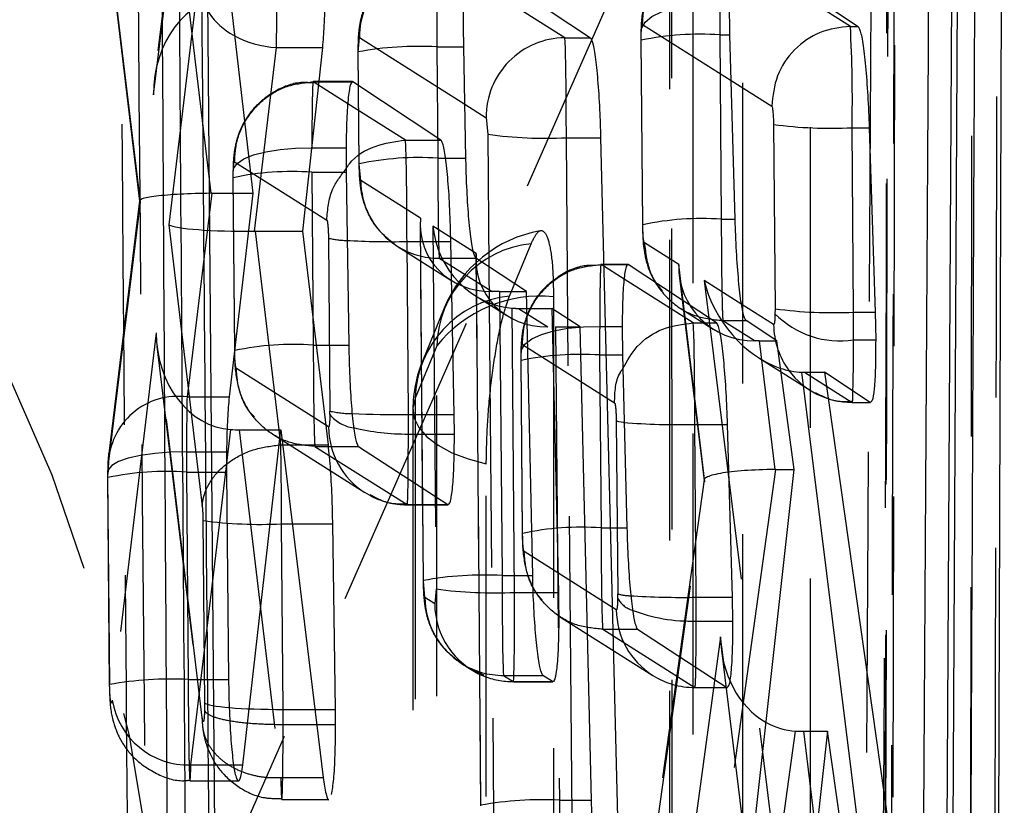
# Model space of a CAD drawing. Extents: x 35 to 288, y 10 to 210.
# Tile 35 of 37: x 280.59 to 283.71, y 191.67 to 194.16. Entities that reach past the tile are written whole.
import ezdxf

# ---------------------------------------------------------------- set-up
doc = ezdxf.new("R2010")
doc.units = 0
doc.header["$LTSCALE"] = 0.75
doc.linetypes.add('HIDDEN', pattern=[1.905, 1.27, -0.635])
doc.layers.get('0').update_dxf_attribs({"linetype": 'CONTINUOUS'})

msp = doc.modelspace()

# ---------------------------------------------------------------- linework, layer by layer
at = {"color": 7, "linetype": 'CONTINUOUS'}
for p, q in [((283.6756, 187.3147), (283.7061, 197.1225)), ((281.1596, 196.8987), (281.213, 190.4985)), ((283.5073, 188.3985), (283.5525, 196.6406)), ((283.5697, 196.6406), (283.5256, 188.3985)), ((282.8539, 194.4), (283.2428, 194.1408)), ((281.2369, 194.3697), (281.3251, 193.6121)), ((282.0129, 194.3586), (282.3945, 194.1045)), ((282.8368, 194.1139), (282.8355, 194.2151)), ((283.2184, 194.1408), (283.2184, 194.1408)), ((283.2184, 194.1408), (283.2428, 194.1408)), ((282.3137, 194.1045), (282.3945, 194.1045)), ((282.8533, 193.5301), (282.8368, 194.1139)), ((281.3306, 193.492), (281.4, 194.0742)), ((281.4, 194.0742), (281.5468, 194.0742)), ((281.4837, 193.492), (281.5468, 194.0742)), ((282.0003, 193.7231), (281.9934, 194.076)), ((281.9211, 193.7805), (281.6421, 193.9652)), ((282.0647, 193.8516), (282.0695, 193.7989)), ((282.9747, 193.8304), (282.9796, 193.2465)), ((283.2237, 193.8196), (283.2781, 193.8196)), ((283.2286, 193.2359), (283.2237, 193.8196)), ((283.2781, 193.8196), (283.2968, 193.2359)), ((282.3185, 193.7881), (282.4271, 193.7881)), ((282.4271, 193.7881), (282.4803, 191.6372)), ((281.6205, 193.7562), (281.6208, 193.6789)), ((281.8083, 193.7805), (281.8084, 193.7805)), ((281.8084, 193.7805), (281.9211, 193.7805)), ((281.6208, 193.6789), (281.629, 193.1315)), ((281.3251, 193.6121), (281.2503, 192.9674)), ((281.3339, 193.492), (281.4837, 193.492)), ((281.5644, 192.8159), (281.4837, 193.492)), ((281.8137, 193.4593), (281.9527, 193.4593)), ((281.8183, 192.9119), (281.8137, 193.4593)), ((281.9632, 192.9119), (281.9527, 193.4593)), ((282.192, 193.301), (282.0317, 193.4066)), ((282.7946, 193.2017), (282.5147, 193.3864)), ((282.2118, 192.402), (282.192, 193.301)), ((282.1932, 193.2478), (282.2728, 193.2478)), ((282.2728, 193.2478), (282.2934, 192.3486)), ((282.3621, 193.189), (282.2728, 193.2478)), ((282.9796, 193.2465), (282.9795, 193.231)), ((283.2286, 193.2359), (283.2968, 193.2359)), ((283.2968, 193.2359), (283.2985, 193.1482)), ((282.7202, 193.2017), (282.7203, 193.2017)), ((282.7203, 193.2017), (282.7946, 193.2017)), ((282.9853, 193.1449), (282.8878, 193.2093)), ((282.3982, 191.6906), (282.3621, 193.189)), ((282.4954, 193.1906), (282.4965, 193.1002)), ((283.0408, 192.7377), (282.9853, 193.1449)), ((283.2286, 193.1482), (283.2985, 193.1482)), ((282.4965, 193.1002), (282.5103, 192.5528)), ((283.2419, 191.6183), (283.0646, 193.0457)), ((283.0735, 193.0456), (283.136, 193.0456)), ((283.136, 193.0456), (283.3386, 191.6183)), ((283.2807, 192.9502), (283.136, 193.0456)), ((281.8183, 192.9119), (281.9632, 192.9119)), ((281.9638, 192.85), (281.9632, 192.9119)), ((281.2819, 192.8635), (281.4141, 192.8635)), ((281.2934, 191.8021), (281.4141, 192.8635)), ((281.4141, 192.8635), (281.5483, 191.762)), ((282.7255, 192.8805), (282.829, 192.8805)), ((282.7301, 192.3331), (282.7255, 192.8805)), ((282.8446, 192.3331), (282.829, 192.8805)), ((281.8183, 192.85), (281.9638, 192.85)), ((281.2419, 192.7934), (281.2419, 192.7295)), ((281.6598, 192.8109), (281.943, 192.6263)), ((281.2419, 192.7295), (281.2483, 192.0726)), ((282.9192, 191.6451), (283.0408, 192.7377)), ((281.587, 191.9782), (281.5784, 192.5655)), ((282.7301, 192.3331), (282.8446, 192.3331)), ((282.8459, 192.2576), (282.8446, 192.3331)), ((282.5442, 192.2321), (282.8272, 192.0474)), ((282.7301, 192.2576), (282.8459, 192.2576)), ((282.2745, 192.066), (282.2444, 192.0856)), ((281.522, 191.9782), (281.587, 191.9782)), ((281.5874, 191.9302), (281.587, 191.9782)), ((281.5278, 191.9302), (281.5874, 191.9302)), ((283.146, 191.9088), (282.984, 190.4295)), ((283.0696, 191.9088), (283.146, 191.9088)), ((283.3459, 190.4998), (283.146, 191.9088))]:
    msp.add_line(p, q, dxfattribs=at)
at = {"color": 7, "linetype": 'HIDDEN'}
for p, q in [((283.3375, 196.5003), (283.3202, 187.3078)), ((281.0409, 191.0221), (282.9984, 195.4559)), ((280.8523, 195.2619), (281.0107, 193.9242)), ((281.1402, 195.0096), (281.0135, 193.9738)), ((281.0107, 193.9242), (281.1393, 194.9759)), ((282.6451, 194.8941), (282.6457, 186.0385)), ((280.9691, 193.5843), (280.8525, 194.5585)), ((280.8533, 194.5321), (280.9664, 193.5877)), ((281.1015, 194.3697), (281.1922, 193.6121)), ((281.1509, 194.2792), (281.0595, 193.5121)), ((282.5599, 194.147), (282.8409, 193.9692)), ((281.6592, 194.0586), (281.6632, 194.1057)), ((281.6632, 194.1057), (281.997, 193.8944)), ((282.5555, 194.0967), (282.5556, 194.1141)), ((282.8045, 194.1139), (282.8094, 193.5301)), ((282.8045, 194.1139), (282.8368, 194.1139)), ((281.9082, 194.076), (281.9111, 193.7231)), ((281.9082, 194.076), (281.9934, 194.076)), ((282.5545, 194.0979), (282.5594, 193.5139)), ((282.5604, 193.5127), (282.5555, 194.0967)), ((281.6592, 194.0586), (281.6582, 194.0598)), ((281.6582, 194.0598), (281.6611, 193.7069)), ((281.6621, 193.7056), (281.6592, 194.0586)), ((281.6407, 193.9657), (281.5162, 193.9657)), ((281.5165, 193.9652), (281.5165, 193.9652)), ((281.5165, 193.9652), (281.6421, 193.9652)), ((281.6261, 193.8959), (281.5165, 193.9652)), ((281.5121, 193.7562), (281.6205, 193.7562)), ((281.2675, 193.7123), (281.5593, 193.5276)), ((281.667, 193.6529), (281.6621, 193.7056)), ((281.9111, 193.7231), (282.0003, 193.7231)), ((281.2621, 193.6628), (281.2667, 193.1153)), ((281.2631, 193.6616), (281.2631, 193.6751)), ((281.5121, 193.6789), (281.5167, 193.1315)), ((281.5121, 193.6789), (281.6208, 193.6789)), ((281.2677, 193.1141), (281.2631, 193.6616)), ((281.856, 193.5333), (281.667, 193.6529)), ((281.1955, 193.6121), (281.1166, 192.9674)), ((281.1955, 193.6121), (281.3251, 193.6121)), ((280.8676, 192.7543), (280.9691, 193.5843)), ((280.9664, 193.5883), (280.8685, 192.788)), ((281.0595, 193.5121), (281.1648, 192.6216)), ((281.8552, 193.5127), (281.8647, 192.3859)), ((281.8657, 192.3846), (281.856, 193.5333)), ((282.0331, 193.4213), (281.8958, 193.5081)), ((281.8958, 193.5081), (281.9055, 192.3594)), ((282.8094, 193.5301), (282.8533, 193.5301)), ((281.5647, 193.4702), (281.5693, 192.9228)), ((281.7823, 193.4449), (281.9529, 193.3371)), ((282.1384, 193.2869), (282.2069, 193.4526)), ((282.6746, 193.3867), (282.5657, 193.4555)), ((281.916, 193.4066), (282.0317, 193.4066)), ((281.916, 193.4066), (282.083, 193.301)), ((282.0323, 193.4006), (282.0468, 191.6744)), ((282.0478, 191.6732), (282.0332, 193.4056)), ((282.5134, 193.3869), (282.4281, 193.3869)), ((282.4283, 193.3864), (282.4284, 193.3864)), ((282.5016, 193.34), (282.4283, 193.3864)), ((282.4284, 193.3864), (282.5147, 193.3864)), ((282.7577, 192.6982), (282.6746, 193.3867)), ((282.073, 193.3794), (282.0876, 191.6479)), ((282.6763, 193.353), (282.7547, 192.7032)), ((282.7547, 193.336), (282.9929, 191.4196)), ((282.8741, 193.2605), (282.7547, 193.336)), ((282.0297, 193.2884), (282.1299, 193.2251)), ((282.1071, 193.301), (282.1147, 192.402)), ((282.1071, 193.301), (282.192, 193.301)), ((281.9318, 193.2488), (281.8633, 193.0831)), ((282.1545, 192.3486), (282.147, 193.2486)), ((282.167, 193.2478), (282.26, 193.189)), ((282.167, 193.2478), (282.1932, 193.2478)), ((282.6811, 193.2476), (282.7839, 193.1825)), ((282.3366, 191.6372), (282.3234, 193.2145)), ((282.8147, 193.2093), (282.8148, 193.2093)), ((282.8147, 193.2093), (282.9164, 193.1449)), ((282.8148, 193.2093), (282.8878, 193.2093)), ((281.0187, 193.1708), (280.8796, 192.0073)), ((281.1647, 191.9517), (281.0187, 193.1708)), ((282.2842, 193.189), (282.2968, 191.6906)), ((282.2842, 193.189), (282.3621, 193.189)), ((282.424, 193.1906), (282.4954, 193.1906)), ((281.5167, 193.1315), (281.629, 193.1315)), ((282.1793, 193.1335), (282.4712, 192.9488)), ((282.9298, 193.1449), (282.979, 192.7376)), ((282.9298, 193.1449), (282.9853, 193.1449)), ((281.0214, 193.1284), (281.1655, 191.9252)), ((281.9079, 193.1289), (281.8394, 192.9632)), ((282.424, 193.1002), (282.4286, 192.5528)), ((282.424, 193.1002), (282.4965, 193.1002)), ((282.174, 193.0842), (282.1786, 192.5366)), ((282.1749, 193.083), (282.175, 193.0986)), ((282.1795, 192.5354), (282.1749, 193.083)), ((282.9287, 193.091), (283.0907, 192.9885)), ((281.5649, 192.8725), (281.273, 193.0571)), ((283.0735, 193.0456), (283.2243, 192.9502)), ((281.1166, 192.9674), (281.2503, 192.9674)), ((283.2243, 192.9502), (283.2807, 192.9502)), ((283.2246, 192.9497), (283.2821, 192.9497)), ((281.8325, 192.928), (281.8324, 184.7307)), ((282.4765, 192.8914), (282.4811, 192.344)), ((281.2819, 192.8635), (281.4137, 191.762)), ((281.4138, 192.8159), (281.4082, 192.8635)), ((281.3884, 192.8492), (281.6803, 192.6646)), ((281.115, 192.7934), (281.2419, 192.7934)), ((281.4137, 192.8159), (281.4138, 192.8159)), ((281.4138, 192.8159), (281.4199, 192.8159)), ((281.5221, 192.8109), (281.522, 192.8109)), ((281.522, 192.8109), (281.8139, 192.6263)), ((281.5221, 192.8109), (281.6598, 192.8109)), ((281.115, 192.7295), (281.1205, 192.0726)), ((281.115, 192.7295), (281.2419, 192.7295)), ((281.1287, 191.8021), (281.2419, 192.7497)), ((282.9815, 192.7377), (282.8291, 191.6451)), ((282.9815, 192.7377), (283.0408, 192.7377)), ((280.865, 192.7132), (280.8706, 192.0564)), ((280.866, 192.712), (280.866, 192.7232)), ((280.8715, 192.0552), (280.866, 192.712)), ((282.5801, 191.425), (282.7577, 192.6982)), ((282.7547, 192.7045), (282.5815, 191.4629)), ((281.6948, 192.6561), (281.6803, 192.6646)), ((281.8139, 192.6263), (281.943, 192.6263)), ((281.8142, 192.6258), (281.9443, 192.6258)), ((281.1671, 192.5763), (281.172, 191.9989)), ((281.4211, 191.9782), (281.4161, 192.5655)), ((281.4161, 192.5655), (281.4504, 192.5655)), ((282.4286, 192.5528), (282.5103, 192.5528)), ((282.4768, 192.2937), (282.1849, 192.4783)), ((281.8657, 192.3846), (281.8647, 192.3859)), ((281.8705, 192.3319), (281.8657, 192.3846)), ((282.1147, 192.402), (282.2118, 192.402)), ((281.9055, 192.3594), (281.9015, 192.3122)), ((281.9015, 192.3122), (281.8705, 192.3319)), ((282.1545, 192.3486), (282.2135, 192.3486)), ((282.3003, 192.2704), (282.5922, 192.0857)), ((282.4339, 192.2321), (282.4339, 192.2321)), ((282.4339, 192.2321), (282.7258, 192.0474)), ((282.4339, 192.2321), (282.5442, 192.2321)), ((282.8074, 192.208), (282.592, 190.6422)), ((282.9935, 190.6916), (282.8074, 192.208)), ((282.8101, 192.166), (282.9943, 190.6645)), ((281.9856, 192.1242), (282.0165, 192.1045)), ((282.0165, 192.1045), (282.0566, 192.088)), ((281.1205, 192.0726), (281.2483, 192.0726)), ((282.1195, 192.0856), (282.2444, 192.0856)), ((282.1195, 192.0856), (282.1505, 192.066)), ((280.8715, 192.0552), (280.8706, 192.0564)), ((282.1505, 192.066), (282.2745, 192.066)), ((282.1508, 192.0655), (282.2759, 192.0655)), ((282.7258, 192.0474), (282.8272, 192.0474)), ((282.7261, 192.0469), (282.8286, 192.0469)), ((281.172, 191.9989), (281.172, 191.9752)), ((281.421, 191.9302), (281.421, 191.9782)), ((281.421, 191.9782), (281.4211, 191.9782)), ((281.4211, 191.9782), (281.522, 191.9782)), ((281.421, 191.9302), (281.4211, 191.9302)), ((281.4211, 191.9302), (281.5278, 191.9302)), ((283.0696, 191.9088), (283.2425, 190.4998)), ((281.1287, 191.8021), (281.2645, 191.8021)), ((281.4137, 191.762), (281.4137, 191.7619)), ((281.4137, 191.762), (281.5483, 191.762)), ((281.1261, 191.7516), (281.2795, 191.7516)), ((281.417, 191.6924), (281.5664, 191.6924)), ((282.2968, 191.6906), (282.3982, 191.6906))]:
    msp.add_line(p, q, dxfattribs=at)
at = {"color": 8, "linetype": 'CONTINUOUS'}
for p, q in [((283.2184, 194.1408), (282.8446, 194.3773)), ((282.3137, 194.1045), (281.9989, 194.3037)), ((282.8409, 193.9692), (282.9694, 193.8879)), ((281.8084, 193.7805), (281.6261, 193.8959)), ((281.997, 193.8944), (282.0647, 193.8516)), ((282.0695, 193.7989), (282.073, 193.3794)), ((282.3234, 193.2145), (282.3185, 193.7881)), ((281.4082, 192.8635), (281.3339, 193.492)), ((282.0332, 193.4056), (282.0331, 193.4213)), ((282.7203, 193.2017), (282.5016, 193.34)), ((282.9753, 193.1965), (282.8741, 193.2605)), ((281.2419, 192.7497), (281.2556, 192.8643)), ((281.4199, 192.8159), (281.5644, 192.8159)), ((281.4504, 192.5655), (281.5784, 192.5655)), ((282.2135, 192.3486), (282.2934, 192.3486)), ((282.9254, 191.0429), (283.0446, 191.9094)), ((281.2645, 191.8021), (281.2934, 191.8021))]:
    msp.add_line(p, q, dxfattribs=at)
at = {"color": 7, "linetype": 'HIDDEN', "flags": 128}
for points in [[(283.6889, 196.776), (283.6871, 196.0644), (283.68, 193.198), (283.6653, 187.5895)], [(283.3438, 187.4136), (283.3455, 188.1302), (283.3522, 190.997), (283.3645, 196.6012)], [(283.3393, 196.5154), (283.338, 195.7987), (283.3327, 192.932), (283.3216, 187.3213)], [(283.5929, 187.1268), (283.5941, 187.8323), (283.5988, 190.6987), (283.6073, 196.3199)], [(283.0904, 195.2504), (283.0905, 194.5339), (283.0907, 191.6679), (283.0911, 186.3393)], [(282.7212, 186.1839), (282.7211, 186.9004), (282.7209, 189.7664), (282.7205, 195.095)], [(282.652, 194.9293), (282.6521, 194.2128), (282.6523, 191.3468), (282.6526, 186.0737)], [(282.8778, 185.8658), (282.8778, 186.5823), (282.8776, 189.4483), (282.8773, 194.7215)], [(282.5556, 194.1141), (282.5565, 194.1343), (282.568, 194.1537), (282.5896, 194.1716), (282.6204, 194.1872), (282.6591, 194.1998), (282.704, 194.2089), (282.7532, 194.214), (282.8046, 194.2151)], [(281.2631, 193.6751), (281.264, 193.6912), (281.2754, 193.7067), (281.297, 193.721), (281.3278, 193.7335), (281.3665, 193.7437), (281.4115, 193.751), (281.4607, 193.7553), (281.5121, 193.7562)], [(281.7683, 193.4545), (281.7783, 193.4476), (281.7823, 193.4449)], [(282.2778, 193.2843), (282.2778, 192.5678), (282.2778, 189.7018), (282.2778, 185.0315)], [(282.175, 193.0986), (282.1759, 193.1169), (282.1874, 193.1346), (282.209, 193.1509), (282.2398, 193.165), (282.2785, 193.1765), (282.3234, 193.1848), (282.3726, 193.1896), (282.424, 193.1906)], [(281.9079, 184.8762), (281.9079, 185.5927), (281.9079, 188.4586), (281.9079, 193.1289)], [(281.8394, 192.9632), (281.8326, 192.932), (281.8367, 192.9007), (281.8515, 192.8702), (281.8768, 192.8412), (281.9119, 192.8145), (281.9557, 192.7909), (282.0071, 192.771), (282.0647, 192.7553)], [(281.8394, 192.9632), (281.8394, 192.2467), (281.8394, 189.3807), (281.8393, 184.7659)], [(282.4993, 192.8868), (282.4848, 192.8889), (282.4765, 192.8914)], [(281.115, 192.7934), (281.0636, 192.7925), (281.0143, 192.7888), (280.9694, 192.7824), (280.9307, 192.7737), (280.8999, 192.7629), (280.8783, 192.7505), (280.8668, 192.7371), (280.866, 192.7232)], [(282.0646, 184.5581), (282.0646, 185.2746), (282.0646, 188.1406), (282.0647, 192.7553)], [(281.9856, 192.1242), (281.9818, 192.1266), (281.9713, 192.134)]]:
    msp.add_lwpolyline(points, dxfattribs=at)
at = {"color": 8, "linetype": 'CONTINUOUS', "flags": 128}
for points in [[(283.2266, 192.9858), (283.2273, 193.0073), (283.2282, 193.082), (283.2286, 193.1482), (283.2286, 193.1482), (283.2286, 193.1482)], [(281.8172, 192.7082), (281.8178, 192.758), (281.8183, 192.85), (281.8183, 192.85), (281.8183, 192.85)], [(282.7288, 192.1116), (282.7297, 192.1791), (282.7301, 192.2576), (282.7301, 192.2576), (282.7301, 192.2576)]]:
    msp.add_lwpolyline(points, dxfattribs=at)
at = {"color": 7, "linetype": 'HIDDEN'}
for centre, radius, start, end in [((275.8382, 190.8279), 5.2063, 2.1381, 77.8518), ((281.9139, 194.1078), 0.2508, 90.3989, 180.4955), ((281.3659, 194.3037), 0.2163, 186.4827, 241.9568), ((282.7426, 193.1959), 0.92, 86.1409, 101.7342), ((281.851, 193.0204), 1.0571, 86.9019, 100.5114), ((281.849, 192.8231), 0.9021, 86.0493, 101.9556), ((281.45, 192.7715), 0.9096, 86.088, 101.8618), ((281.9153, 193.6547), 0.2484, 180.4124, 233.7029), ((282.7472, 192.6302), 0.902, 86.0491, 101.9559), ((282.307, 193.0937), 0.406, 100.1088, 157.5461), ((281.6265, 193.7256), 0.2628, 256.3966, 268.9247), ((281.9147, 193.6543), 0.2476, 237.6938, 270.3001), ((282.2417, 193.1205), 0.3339, 95.98, 178.5623), ((282.1732, 192.9548), 0.3339, 95.9795, 178.5618), ((282.2351, 192.868), 0.4185, 84.142, 141.428), ((281.4545, 192.2317), 0.902, 86.0488, 101.9567), ((282.362, 192.1879), 0.9144, 86.1126, 101.8018), ((282.2385, 192.928), 0.406, 157.5463, 179.9992), ((283.223, 193.1977), 0.2475, 216.3398, 270.307), ((281.0878, 192.7491), 0.2202, 82.4647, 178.6529), ((281.6389, 193.2188), 0.3041, 256.7628, 270.1893), ((281.6564, 192.9804), 0.111, 218.2586, 263.5587), ((281.8132, 192.8743), 0.2482, 180.4021, 237.6454), ((281.0528, 191.8336), 0.8981, 86.0281, 102.006), ((281.8127, 192.8739), 0.2477, 241.5875, 270.299), ((281.3498, 193.9166), 1.3527, 262.2372, 272.8098), ((282.3664, 191.653), 0.902, 86.0488, 101.9564), ((282.0576, 191.3431), 1.0605, 86.9141, 100.4804), ((282.0882, 193.7042), 1.3572, 262.2658, 272.8033), ((282.1189, 192.3337), 0.2484, 180.4193, 233.5283), ((282.5238, 192.4899), 0.152, 253.6912, 268.2156), ((282.5478, 192.3644), 0.0748, 206.966, 251.7007), ((282.1496, 192.3139), 0.2481, 180.3941, 247.6736), ((282.725, 192.2954), 0.2482, 180.4028, 237.6427), ((282.1182, 192.3333), 0.2476, 237.6024, 270.3015), ((281.0634, 191.0171), 1.0571, 86.9016, 100.512), ((282.1492, 192.3136), 0.2476, 247.7285, 270.3031), ((282.7245, 192.2951), 0.2476, 237.6961, 270.2999), ((281.1216, 192.0472), 0.2452, 189.3746, 271.6548), ((282.2397, 190.6316), 1.0605, 86.9144, 100.4801)]:
    msp.add_arc(centre, radius, start, end, dxfattribs=at)
at = {"color": 7, "linetype": 'CONTINUOUS'}
for centre, radius, start, end in [((278.8145, 193.9069), 4.4101, 358.8662, 3.0406), ((281.4093, 194.3659), 0.2918, 240.1689, 268.16), ((282.3154, 193.8538), 0.2508, 90.3991, 180.4955), ((283.1574, 195.1706), 1.3526, 262.2372, 272.8101), ((282.2522, 195.1437), 1.3571, 262.2658, 272.8034), ((283.1848, 193.4327), 0.2878, 224.4866, 278.7368), ((283.1621, 194.6033), 1.369, 262.3401, 272.7857), ((283.2241, 193.1984), 0.2488, 180.4436, 216.3163), ((282.7162, 192.789), 0.5315, 248.8369, 271.5016)]:
    msp.add_arc(centre, radius, start, end, dxfattribs=at)
at = {"color": 8, "linetype": 'CONTINUOUS'}
for centre, radius, start, end in [((281.7729, 196.4423), 2.9833, 267.0927, 270.7841), ((281.7772, 196.0346), 3.1229, 267.4809, 270.7543), ((282.6696, 194.9315), 2.0518, 265.2405, 271.5635), ((281.8117, 193.5602), 0.7102, 256.334, 270.529), ((282.684, 194.9293), 2.5966, 266.3585, 271.0185)]:
    msp.add_arc(centre, radius, start, end, dxfattribs=at)
at = {"color": 7, "linetype": 'HIDDEN'}
for centre, major_axis, ratio, start_param, end_param in [((281.9126, 194.0591), (-0.0007, 0.3), 0.014653, 6.227103, 7.797538), ((281.2597, 193.9275), (0.0006, 0.3098), 0.803966, 0.058306, 1.583086), ((282.8089, 194.0973), (-0.0007, 0.3004), 0.014747, 1.167727, 1.515457), ((281.9156, 193.7061), (-0.0007, 0.3), 0.014653, 1.514352, 3.085528), ((281.2182, 193.5877), (0.2518, -0.0003), 0.097434, 1.674352, 3.290694), ((281.2007, 193.4451), (0.2506, -0.0063), 0.665945, 1.608361, 1.621645), ((281.3085, 193.5155), (0.2517, -0.0001), 0.093498, 3.288803, 4.80006), ((282.105, 193.5366), (0.2236, 0.1244), 0.895117, 2.599732, 4.162141), ((282.1449, 193.5114), (-0.1309, 0.2354), 0.905752, 1.11676, 2.599259), ((282.2821, 193.4246), (0.2236, 0.1244), 0.895117, 2.599732, 4.162141), ((282.9236, 193.39), (0.2128, 0.1344), 0.963105, 2.574623, 4.137032), ((283.0037, 193.3393), (-0.1686, 0.2659), 0.740188, 1.14319, 2.400067), ((282.1071, 193.287), (0.25, 0), 0.056, 1.570795, 1.66748), ((282.167, 193.4974), (0.251, 0.0004), 0.99453, 4.630875, 4.710784), ((281.2677, 193.1742), (0, 0.3103), 0.80263, 1.581437, 3.092773), ((282.4285, 193.0835), (-0.0007, 0.3008), 0.014855, 1.206887, 1.515121), ((282.9561, 193.1212), (0.2521, -0.0025), 0.093724, 1.675901, 1.729492), ((281.1199, 192.7116), (-0.0007, 0.3049), 0.015841, 0.575481, 1.299136), ((281.5644, 192.9259), (-0.0007, 0.0552), 0.087903, 4.450081, 4.654555), ((281.1197, 192.7123), (-0.0007, 0.3031), 0.015411, 1.300082, 1.5141), ((280.8709, 192.7083), (-0.0007, 0.0549), 0.087903, 0.576859, 1.294264), ((283.0067, 192.7015), (0.2521, -0.0023), 0.143147, 1.682268, 3.298268), ((282.9881, 192.5682), (0.2506, -0.0082), 0.67521, 1.619201, 1.629223), ((282.1191, 192.3852), (-0.0007, 0.3), 0.014653, 1.514534, 3.08533), ((282.1501, 192.3655), (-0.0007, 0.3), 0.014653, 3.08533, 4.656126), ((282.4762, 192.3471), (-0.0007, 0.0555), 0.087903, 4.405141, 4.654366), ((283.0564, 192.2113), (0.0022, 0.3022), 0.82412, 1.587836, 2.714084), ((281.421, 192.0022), (0.25, 0.0012), 0.096149, 3.229758, 4.711869), ((282.3012, 191.6737), (-0.0007, 0.3), 0.014653, 1.514534, 3.08533)]:
    msp.add_ellipse(centre, major_axis=major_axis, ratio=ratio, start_param=start_param, end_param=end_param, dxfattribs=at)
at = {"color": 7, "linetype": 'CONTINUOUS'}
for centre, major_axis, ratio, start_param, end_param in [((281.3968, 194.3269), (-0.0007, 0.3033), 0.015454, 3.7278, 4.467317), ((282.3141, 193.805), (-0.0007, 0.3), 0.014653, 4.656126, 6.227103), ((281.3283, 193.3479), (0.2508, 0.0048), 0.574294, 1.537448, 1.550883), ((283.2239, 193.2527), (-0.0007, 0.3031), 0.015403, 4.360361, 4.656599), ((283.0037, 193.3393), (-0.1686, 0.2659), 0.740188, 2.400067, 2.670002), ((283.0421, 193.315), (-0.1456, 0.2378), 0.869433, 2.616783, 2.652378), ((281.8134, 192.9292), (-0.0007, 0.3052), 0.015896, 4.449832, 4.655706), ((281.2877, 193.0077), (0.2508, 0.005), 0.574675, 4.572805, 4.677813), ((282.7252, 192.3505), (-0.0007, 0.3055), 0.015975, 4.40362, 4.655522), ((283.0564, 192.2113), (0.0022, 0.3022), 0.82412, 2.714084, 3.103023), ((283.077, 192.0435), (0.2508, 0.0056), 0.536805, 4.570971, 4.671096)]:
    msp.add_ellipse(centre, major_axis=major_axis, ratio=ratio, start_param=start_param, end_param=end_param, dxfattribs=at)
for points, knots in [([(281.0193, 197.5621), (281.0269, 196.1329), (281.0422, 193.2871), (281.0606, 190.4416), (281.0698, 189.0252)], [0, 0, 0, 0, 0.502233, 1, 1, 1, 1]), ([(281.1236, 190.0361), (281.1225, 190.1712), (281.1173, 190.8466), (281.0987, 193.3213), (281.0836, 195.661), (281.0721, 197.4603)], [0, 0, 0, 0, 0.054586, 0.272931, 1, 1, 1, 1]), ([(283.5829, 187.8142), (283.5917, 189.669), (283.6068, 192.8685), (283.6208, 196.0693), (283.6266, 197.4145)], [0, 0, 0, 0, 0.579719, 1, 1, 1, 1]), ([(281.1956, 190.4976), (281.1956, 190.4979), (281.1866, 191.5654), (281.1676, 193.6991), (281.1518, 195.8327), (281.1438, 196.899), (281.1438, 196.8992)], [0, 0, 0, 0, 0.000156, 0.50028, 0.999922, 1, 1, 1, 1]), ([(283.4357, 189.1802), (283.4361, 189.2463), (283.4396, 189.7902), (283.4545, 192.1897), (283.4683, 194.5231), (283.4793, 196.3787)], [0, 0, 0, 0, 0.027574, 0.226656, 1, 1, 1, 1]), ([(281.9934, 194.076), (281.9931, 194.1093), (281.9923, 194.1761), (281.9949, 194.2627), (282, 194.3262), (282.0064, 194.3577), (282.011, 194.3583), (282.0129, 194.3586)], [0, 0, 0, 0, 0.213712, 0.42742, 0.641263, 0.855703, 1, 1, 1, 1]), ([(281.5468, 194.0742), (281.5486, 194.0958), (281.5522, 194.139), (281.5538, 194.2078), (281.554, 194.2469), (281.554, 194.2534)], [0, 0, 0, 0, 0.455193, 0.910428, 1, 1, 1, 1]), ([(283.2184, 194.1408), (283.1856, 194.1368), (283.12, 194.1289), (283.0374, 194.0702), (282.9799, 193.9866), (282.9729, 193.9208), (282.9694, 193.8879)], [0, 0, 0, 0, 0.2500002, 0.4999999, 0.7499989, 1, 1, 1, 1]), ([(283.2428, 194.1408), (283.2458, 194.1353), (283.2519, 194.1245), (283.2613, 194.066), (283.2695, 193.984), (283.2752, 193.8968), (283.2773, 193.841), (283.2781, 193.8196)], [0, 0, 0, 0, 0.216764, 0.433527, 0.650275, 0.86597, 1, 1, 1, 1]), ([(282.3945, 194.1045), (282.3975, 194.0993), (282.4033, 194.0888), (282.4122, 194.0318), (282.4197, 193.9515), (282.4248, 193.8653), (282.4264, 193.8098), (282.4271, 193.7881)], [0, 0, 0, 0, 0.2157148, 0.4314223, 0.6470558, 0.8621249, 1, 1, 1, 1]), ([(281.6421, 193.9652), (281.6392, 193.9637), (281.6335, 193.9608), (281.6266, 193.9128), (281.6219, 193.8427), (281.621, 193.7836), (281.6205, 193.7562)], [0, 0, 0, 0, 0.259528, 0.519098, 0.777461, 1, 1, 1, 1]), ([(282.9694, 193.8879), (282.9698, 193.8873), (282.9707, 193.8859), (282.9721, 193.8781), (282.9735, 193.865), (282.9744, 193.8485), (282.9746, 193.8364), (282.9747, 193.8304)], [0, 0, 0, 0, 0.151921, 0.369493, 0.58178, 0.790064, 1, 1, 1, 1]), ([(281.6208, 193.6894), (281.6242, 193.695), (281.6449, 193.7284), (281.7116, 193.7676), (281.7761, 193.7762), (281.8083, 193.7805)], [0, 0, 0, 0, 0.0908159, 0.5454058, 1, 1, 1, 1]), ([(281.8137, 193.4593), (281.8137, 193.4593), (281.8131, 193.4933), (281.8136, 193.5618), (281.8124, 193.6542), (281.8111, 193.7273), (281.8099, 193.7686), (281.8083, 193.7793), (281.8083, 193.7805), (281.8083, 193.7805)], [0, 0, 0, 0, 0.000125, 0.214269, 0.424731, 0.634983, 0.84797, 0.999961, 1, 1, 1, 1]), ([(281.9527, 193.4593), (281.9517, 193.4935), (281.9499, 193.5619), (281.9437, 193.6555), (281.9359, 193.7287), (281.928, 193.7705), (281.9231, 193.7777), (281.9211, 193.7805)], [0, 0, 0, 0, 0.213195, 0.426348, 0.640564, 0.856353, 1, 1, 1, 1]), ([(282.0317, 193.4066), (282.0287, 193.4118), (282.0229, 193.4223), (282.0142, 193.4793), (282.0069, 193.5596), (282.0022, 193.6458), (282.0008, 193.7013), (282.0003, 193.7231)], [0, 0, 0, 0, 0.2157001, 0.4313989, 0.646967, 0.8619115, 1, 1, 1, 1]), ([(282.8878, 193.2093), (282.8848, 193.2147), (282.8787, 193.2255), (282.8694, 193.2839), (282.8613, 193.3659), (282.8559, 193.4531), (282.854, 193.5088), (282.8533, 193.5301)], [0, 0, 0, 0, 0.216959, 0.433899, 0.650779, 0.866573, 1, 1, 1, 1]), ([(282.5147, 193.3864), (282.5119, 193.3849), (282.5062, 193.3819), (282.4998, 193.334), (282.4961, 193.2672), (282.4956, 193.2133), (282.4954, 193.1906)], [0, 0, 0, 0, 0.268798, 0.537652, 0.805105, 1, 1, 1, 1]), ([(282.9795, 193.231), (282.9794, 193.2271), (282.9792, 193.2176), (282.9783, 193.2058), (282.9769, 193.1972), (282.9758, 193.1967), (282.9753, 193.1965)], [0, 0, 0, 0, 0.189229, 0.456359, 0.728922, 1, 1, 1, 1]), ([(282.4975, 193.0572), (282.5112, 193.0817), (282.5408, 193.135), (282.6224, 193.1895), (282.6876, 193.1976), (282.7202, 193.2017)], [0, 0, 0, 0, 0.298643, 0.649322, 1, 1, 1, 1]), ([(282.7255, 192.8805), (282.7255, 192.8805), (282.725, 192.9143), (282.7254, 192.9831), (282.7243, 193.0754), (282.7229, 193.1484), (282.7218, 193.19), (282.7202, 193.2002), (282.7202, 193.2017), (282.7202, 193.2017)], [0, 0, 0, 0, 0.000126, 0.214325, 0.424632, 0.634927, 0.848179, 0.999969, 1, 1, 1, 1]), ([(282.829, 192.8805), (282.8278, 192.9147), (282.8253, 192.9831), (282.8183, 193.0768), (282.8098, 193.15), (282.8015, 193.1917), (282.7966, 193.1989), (282.7946, 193.2017)], [0, 0, 0, 0, 0.213309, 0.426574, 0.641005, 0.857013, 1, 1, 1, 1]), ([(281.629, 193.1315), (281.6298, 193.0973), (281.6314, 193.0289), (281.6373, 192.9353), (281.6449, 192.8623), (281.6529, 192.8208), (281.6578, 192.8137), (281.6598, 192.8109)], [0, 0, 0, 0, 0.213417, 0.426796, 0.641151, 0.857029, 1, 1, 1, 1]), ([(283.2985, 193.1482), (283.2984, 193.1175), (283.2982, 193.0562), (283.294, 192.9897), (283.288, 192.9522), (283.283, 192.9508), (283.2807, 192.9502)], [0, 0, 0, 0, 0.2622674, 0.5245003, 0.7876025, 1, 1, 1, 1]), ([(281.2503, 192.9674), (281.2483, 192.946), (281.2444, 192.9032), (281.2424, 192.8358), (281.242, 192.7982), (281.2419, 192.7934)], [0, 0, 0, 0, 0.4654888, 0.9310273, 1, 1, 1, 1]), ([(281.943, 192.6263), (281.9458, 192.6277), (281.9516, 192.6306), (281.9584, 192.6782), (281.963, 192.7519), (281.9636, 192.8171), (281.9638, 192.85)], [0, 0, 0, 0, 0.249297, 0.498652, 0.746721, 1, 1, 1, 1]), ([(281.5784, 192.5655), (281.5779, 192.5902), (281.5766, 192.6492), (281.572, 192.7404), (281.5669, 192.7906), (281.5644, 192.8159)], [0, 0, 0, 0, 0.262355, 0.626879, 1, 1, 1, 1]), ([(282.5103, 192.5528), (282.5114, 192.5186), (282.5137, 192.4501), (282.5205, 192.3565), (282.5289, 192.2834), (282.5372, 192.2419), (282.5422, 192.2349), (282.5442, 192.2321)], [0, 0, 0, 0, 0.213532, 0.427023, 0.641616, 0.857734, 1, 1, 1, 1]), ([(282.2444, 192.0856), (282.2414, 192.0909), (282.2354, 192.1014), (282.2264, 192.1584), (282.2189, 192.2387), (282.214, 192.3249), (282.2124, 192.3804), (282.2118, 192.402)], [0, 0, 0, 0, 0.2157839, 0.4315703, 0.6472454, 0.8623039, 1, 1, 1, 1]), ([(282.2934, 192.3486), (282.2939, 192.3153), (282.2949, 192.2485), (282.2926, 192.1619), (282.2876, 192.0984), (282.2812, 192.0668), (282.2764, 192.0662), (282.2745, 192.066)], [0, 0, 0, 0, 0.213612, 0.427223, 0.640931, 0.855222, 1, 1, 1, 1]), ([(282.8272, 192.0474), (282.8301, 192.0489), (282.8358, 192.0517), (282.842, 192.0993), (282.8458, 192.1697), (282.8459, 192.2295), (282.8459, 192.2576)], [0, 0, 0, 0, 0.25785, 0.515748, 0.77222, 1, 1, 1, 1]), ([(281.2483, 192.0726), (281.2489, 192.0385), (281.2502, 191.9702), (281.2556, 191.8771), (281.263, 191.8035), (281.2719, 191.7581), (281.2811, 191.7464), (281.2885, 191.7654), (281.2921, 191.7924), (281.2934, 191.8021)], [0, 0, 0, 0, 0.15119, 0.30236, 0.452859, 0.607598, 0.760056, 0.91394, 1, 1, 1, 1]), ([(281.5746, 191.7087), (281.577, 191.7231), (281.5819, 191.7518), (281.5865, 191.8313), (281.5871, 191.8971), (281.5874, 191.9302)], [0, 0, 0, 0, 0.333377, 0.664491, 1, 1, 1, 1]), ([(281.5483, 191.762), (281.5511, 191.7435), (281.5568, 191.7064), (281.5634, 191.687), (281.5663, 191.6928), (281.5664, 191.693)], [0, 0, 0, 0, 0.492016, 0.98398, 1, 1, 1, 1]), ([(282.4315, 191.3742), (282.4285, 191.3794), (282.4225, 191.3899), (282.4134, 191.447), (282.4056, 191.5273), (282.4005, 191.6135), (282.3988, 191.6689), (282.3982, 191.6906)], [0, 0, 0, 0, 0.2158, 0.431603, 0.647316, 0.862422, 1, 1, 1, 1])]:
    msp.add_open_spline(points, degree=3, knots=knots, dxfattribs=at)
at = {"color": 7, "linetype": 'HIDDEN'}
for points, knots in [([(280.9406, 190.0214), (280.9395, 190.1565), (280.934, 190.8319), (280.9145, 193.3067), (280.8987, 195.6464), (280.8866, 197.4457)], [0, 0, 0, 0, 0.054587, 0.272933, 1, 1, 1, 1]), ([(280.9401, 197.1027), (280.9485, 195.9717), (280.9654, 193.7053), (280.9853, 191.439), (280.9953, 190.3036)], [0, 0, 0, 0, 0.499048, 1, 1, 1, 1]), ([(283.2529, 188.9837), (283.2536, 189.0962), (283.2572, 189.6864), (283.2725, 192.2146), (283.2864, 194.6302), (283.2975, 196.5681)], [0, 0, 0, 0, 0.044497, 0.233463, 1, 1, 1, 1]), ([(283.3487, 196.4261), (283.3486, 196.4074), (283.346, 195.9111), (283.3332, 193.5038), (283.32, 191.0874), (283.309, 189.1487), (283.3088, 189.121)], [0, 0, 0, 0, 0.007654, 0.203846, 0.988613, 1, 1, 1, 1]), ([(283.3628, 196.1506), (283.3572, 194.3772), (283.3466, 191.0648), (283.3355, 187.7512), (283.3304, 186.2116)], [0, 0, 0, 0, 0.535379, 1, 1, 1, 1]), ([(282.7923, 194.3965), (282.7731, 194.3954), (282.7242, 194.3927), (282.6596, 194.356), (282.6074, 194.3041), (282.5767, 194.2506), (282.5622, 194.2027), (282.5562, 194.162), (282.5549, 194.1334), (282.5545, 194.1157), (282.5544, 194.1124)], [0, 0, 0, 0, 0.136069, 0.345154, 0.508783, 0.657572, 0.781073, 0.863007, 0.974247, 1, 1, 1, 1]), ([(282.5599, 194.147), (282.5607, 194.1638), (282.5631, 194.2108), (282.5923, 194.2825), (282.6502, 194.3479), (282.7249, 194.3913), (282.7808, 194.3971), (282.8088, 194.4)], [0, 0, 0, 0, 0.127859, 0.359222, 0.572815, 0.786407, 1, 1, 1, 1]), ([(281.9041, 194.3553), (281.8943, 194.356), (281.8558, 194.3588), (281.7963, 194.3343), (281.7383, 194.2931), (281.7006, 194.2466), (281.6779, 194.2019), (281.6657, 194.1613), (281.6601, 194.1239), (281.6583, 194.0923), (281.6582, 194.069), (281.6582, 194.0598)], [0, 0, 0, 0, 0.067001, 0.261822, 0.4187, 0.551665, 0.664725, 0.75988, 0.840667, 0.937343, 1, 1, 1, 1]), ([(282.5556, 194.1141), (282.5558, 194.1194), (282.5561, 194.1301), (282.5573, 194.1412), (282.5586, 194.1468), (282.5595, 194.147), (282.5599, 194.147)], [0, 0, 0, 0, 0.270045, 0.53996, 0.813406, 1, 1, 1, 1]), ([(282.5547, 194.1238), (282.5546, 194.1217), (282.5544, 194.1131), (282.5545, 194.1043), (282.5545, 194.0978)], [0, 0, 0, 0, 0.2541775, 1, 1, 1, 1]), ([(281.5129, 193.9617), (281.501, 193.9625), (281.4592, 193.9655), (281.396, 193.9389), (281.337, 193.8945), (281.2998, 193.8454), (281.2787, 193.7996), (281.2684, 193.7598), (281.2632, 193.721), (281.2625, 193.6929), (281.2621, 193.6753)], [0, 0, 0, 0, 0.0817522, 0.2865188, 0.4495973, 0.5873444, 0.705093, 0.7950676, 0.8718122, 1, 1, 1, 1]), ([(281.2675, 193.7123), (281.2684, 193.7299), (281.271, 193.777), (281.3005, 193.8484), (281.3579, 193.9131), (281.4325, 193.9565), (281.4885, 193.9623), (281.5165, 193.9652)], [0, 0, 0, 0, 0.13431, 0.359266, 0.572845, 0.786424, 1, 1, 1, 1]), ([(281.5165, 193.9652), (281.5165, 193.9652), (281.516, 193.9669), (281.5149, 193.9604), (281.5136, 193.9198), (281.5126, 193.8497), (281.5121, 193.7885), (281.5121, 193.7562), (281.5121, 193.7562)], [0, 0, 0, 0, 0.00015, 0.236474, 0.489026, 0.742965, 0.999849, 1, 1, 1, 1]), ([(281.2631, 193.6751), (281.2633, 193.6807), (281.2636, 193.6917), (281.2646, 193.704), (281.2659, 193.7117), (281.267, 193.7121), (281.2675, 193.7123)], [0, 0, 0, 0, 0.252285, 0.504406, 0.759425, 1, 1, 1, 1]), ([(281.6611, 193.7069), (281.6613, 193.6974), (281.6618, 193.6732), (281.6643, 193.6394), (281.6706, 193.6006), (281.6855, 193.5544), (281.7176, 193.4959), (281.7584, 193.4638), (281.7823, 193.4449)], [0, 0, 0, 0, 0.090874, 0.233891, 0.360749, 0.501325, 0.706255, 1, 1, 1, 1]), ([(281.2622, 193.6826), (281.2622, 193.681), (281.2621, 193.6744), (281.2621, 193.6677), (281.2621, 193.6627)], [0, 0, 0, 0, 0.252424, 1, 1, 1, 1]), ([(281.5593, 193.5276), (281.5622, 193.561), (281.5673, 193.6211), (281.6043, 193.6684), (281.6208, 193.6894)], [0, 0, 0, 0, 0.555484, 1, 1, 1, 1]), ([(281.5593, 193.5276), (281.5597, 193.527), (281.5607, 193.5256), (281.5621, 193.5179), (281.5634, 193.5048), (281.5644, 193.4882), (281.5646, 193.4762), (281.5647, 193.4702)], [0, 0, 0, 0, 0.152688, 0.370154, 0.582443, 0.791152, 1, 1, 1, 1]), ([(282.5657, 193.4555), (282.5653, 193.4561), (282.5644, 193.4574), (282.563, 193.4652), (282.5616, 193.4784), (282.5607, 193.4948), (282.5605, 193.5068), (282.5604, 193.5127)], [0, 0, 0, 0, 0.151696, 0.370474, 0.584375, 0.794908, 1, 1, 1, 1]), ([(282.8094, 193.5301), (282.8094, 193.5301), (282.8094, 193.496), (282.8097, 193.4274), (282.8106, 193.3348), (282.812, 193.2619), (282.8134, 193.2207), (282.8144, 193.2108), (282.8148, 193.2093), (282.8148, 193.2093)], [0, 0, 0, 0, 0.000126, 0.214744, 0.425667, 0.636475, 0.850174, 0.999875, 1, 1, 1, 1]), ([(282.2069, 193.4526), (282.2136, 193.4662), (282.2284, 193.4962), (282.2493, 193.4963), (282.2663, 193.4543), (282.2762, 193.3792), (282.2773, 193.3131), (282.2778, 193.2843)], [0, 0, 0, 0, 0.180192, 0.397509, 0.614821, 0.832142, 1, 1, 1, 1]), ([(282.5601, 193.5057), (282.5602, 193.4951), (282.5605, 193.4624), (282.5664, 193.413), (282.5842, 193.3495), (282.6118, 193.3161), (282.6234, 193.3021)], [0, 0, 0, 0, 0.13777, 0.424943, 0.759885, 1, 1, 1, 1]), ([(282.5657, 193.4555), (282.5697, 193.4231), (282.5776, 193.3581), (282.6353, 193.2766), (282.7173, 193.2199), (282.7823, 193.2128), (282.8147, 193.2093)], [0, 0, 0, 0, 0.250001, 0.5, 0.75, 1, 1, 1, 1]), ([(282.4102, 193.3833), (282.4005, 193.3835), (282.359, 193.3847), (282.2967, 193.3544), (282.2386, 193.305), (282.2033, 193.252), (282.1846, 193.2026), (282.1769, 193.1594), (282.1745, 193.1269), (282.1741, 193.1048), (282.1739, 193.0955)], [0, 0, 0, 0, 0.0683914, 0.2931713, 0.4647834, 0.606639, 0.7405893, 0.836845, 0.9304585, 1, 1, 1, 1]), ([(282.1793, 193.1335), (282.1802, 193.1504), (282.1827, 193.1975), (282.212, 193.2691), (282.2697, 193.3343), (282.3443, 193.3777), (282.4003, 193.3835), (282.4283, 193.3864)], [0, 0, 0, 0, 0.129543, 0.359234, 0.572822, 0.786413, 1, 1, 1, 1]), ([(282.4284, 193.3864), (282.4284, 193.3864), (282.4279, 193.3879), (282.427, 193.3833), (282.4256, 193.3485), (282.4246, 193.2821), (282.4241, 193.2222), (282.4241, 193.1906), (282.4241, 193.1906)], [0, 0, 0, 0, 0.000156, 0.208544, 0.470287, 0.733484, 0.999842, 1, 1, 1, 1]), ([(282.0647, 192.7553), (282.0655, 192.7963), (282.0671, 192.8782), (282.0796, 193.0134), (282.0979, 193.1378), (282.1187, 193.2324), (282.1326, 193.2708), (282.1384, 193.2869)], [0, 0, 0, 0, 0.212094, 0.424191, 0.636289, 0.848391, 1, 1, 1, 1]), ([(281.5167, 193.1315), (281.5167, 193.1315), (281.5167, 193.0976), (281.5171, 193.0289), (281.5179, 192.9365), (281.5193, 192.8635), (281.5207, 192.8223), (281.5217, 192.8124), (281.5221, 192.8109), (281.5221, 192.8109)], [0, 0, 0, 0, 0.000126, 0.214445, 0.425495, 0.636287, 0.849551, 0.999875, 1, 1, 1, 1]), ([(282.175, 193.0986), (282.1752, 193.104), (282.1755, 193.1149), (282.1766, 193.1266), (282.178, 193.1331), (282.1789, 193.1334), (282.1793, 193.1335)], [0, 0, 0, 0, 0.261723, 0.523307, 0.787948, 1, 1, 1, 1]), ([(281.2672, 193.1084), (281.2672, 193.0999), (281.2677, 193.0588), (281.2762, 193), (281.2993, 192.9343), (281.3246, 192.9098), (281.3303, 192.9042)], [0, 0, 0, 0, 0.1118663, 0.5354747, 0.8936419, 1, 1, 1, 1]), ([(281.273, 193.0571), (281.2726, 193.0577), (281.2717, 193.0591), (281.2703, 193.0668), (281.2689, 193.0799), (281.268, 193.0963), (281.2678, 193.1082), (281.2677, 193.1141)], [0, 0, 0, 0, 0.152817, 0.371285, 0.58494, 0.795343, 1, 1, 1, 1]), ([(282.1741, 193.1073), (282.1741, 193.1054), (282.1739, 193.0977), (282.174, 193.0899), (282.174, 193.0841)], [0, 0, 0, 0, 0.253289, 1, 1, 1, 1]), ([(281.522, 192.8109), (281.494, 192.8135), (281.438, 192.8187), (281.3634, 192.8614), (281.3059, 192.9257), (281.2771, 192.9956), (281.2741, 193.0412), (281.273, 193.0571)], [0, 0, 0, 0, 0.215874, 0.431748, 0.64762, 0.8768, 1, 1, 1, 1]), ([(282.4712, 192.9488), (282.4722, 192.9829), (282.4733, 193.0221), (282.4948, 193.0532), (282.4975, 193.0572)], [0, 0, 0, 0, 0.870792, 1, 1, 1, 1]), ([(283.1069, 192.9818), (283.1282, 192.9706), (283.1653, 192.9511), (283.2069, 192.9529), (283.2246, 192.9537)], [0, 0, 0, 0, 0.574374, 1, 1, 1, 1]), ([(283.2243, 192.9502), (283.2243, 192.9502), (283.2249, 192.9481), (283.2257, 192.9513), (283.2264, 192.9769), (283.2266, 192.9858)], [0, 0, 0, 0, 0.000379, 0.649178, 1, 1, 1, 1]), ([(282.4712, 192.9488), (282.4716, 192.9482), (282.4725, 192.9468), (282.474, 192.939), (282.4753, 192.9259), (282.4762, 192.9094), (282.4764, 192.8974), (282.4765, 192.8914)], [0, 0, 0, 0, 0.152284, 0.369912, 0.582384, 0.791134, 1, 1, 1, 1]), ([(281.5692, 192.9117), (281.5691, 192.9061), (281.5689, 192.8949), (281.5679, 192.8819), (281.5666, 192.8733), (281.5655, 192.8728), (281.5649, 192.8725)], [0, 0, 0, 0, 0.240425, 0.490793, 0.745599, 1, 1, 1, 1]), ([(280.8685, 192.7884), (280.8679, 192.7829), (280.8658, 192.7637), (280.8654, 192.7433), (280.8651, 192.7288)], [0, 0, 0, 0, 0.290722, 1, 1, 1, 1]), ([(281.1648, 192.6216), (281.1656, 192.6296), (281.1668, 192.6408), (281.1752, 192.673), (281.1983, 192.7176), (281.2551, 192.7688), (281.3297, 192.8055), (281.3857, 192.8124), (281.4137, 192.8159)], [0, 0, 0, 0, 0.083181, 0.11516, 0.336371, 0.557583, 0.77879, 1, 1, 1, 1]), ([(281.4161, 192.5655), (281.4161, 192.5655), (281.4161, 192.591), (281.4159, 192.6513), (281.4151, 192.7407), (281.4143, 192.7936), (281.4137, 192.8159), (281.4137, 192.8159)], [0, 0, 0, 0, 0.000214, 0.272359, 0.636038, 0.99979, 1, 1, 1, 1]), ([(280.8651, 192.7294), (280.865, 192.7281), (280.865, 192.7227), (280.865, 192.7173), (280.865, 192.7132)], [0, 0, 0, 0, 0.251554, 1, 1, 1, 1]), ([(281.8139, 192.6263), (281.8139, 192.6263), (281.8145, 192.6244), (281.8156, 192.6334), (281.8167, 192.6651), (281.8171, 192.6996), (281.8172, 192.7082)], [0, 0, 0, 0, 0.000247, 0.423998, 0.855567, 1, 1, 1, 1]), ([(281.6962, 192.658), (281.7174, 192.6469), (281.7546, 192.6272), (281.7963, 192.629), (281.8143, 192.6298)], [0, 0, 0, 0, 0.569727, 1, 1, 1, 1]), ([(281.1648, 192.6216), (281.1652, 192.617), (281.1661, 192.6079), (281.1669, 192.5914), (281.167, 192.5807), (281.1671, 192.5763)], [0, 0, 0, 0, 0.370522, 0.740575, 1, 1, 1, 1]), ([(282.4286, 192.5528), (282.4286, 192.5528), (282.4286, 192.5188), (282.4289, 192.4502), (282.4298, 192.3577), (282.4311, 192.2847), (282.4328, 192.2437), (282.4332, 192.2334), (282.4339, 192.2321), (282.4339, 192.2321)], [0, 0, 0, 0, 0.000125, 0.214493, 0.425366, 0.636158, 0.849643, 0.999875, 1, 1, 1, 1]), ([(282.179, 192.5303), (282.1791, 192.5215), (282.1795, 192.4799), (282.1882, 192.4206), (282.2115, 192.3549), (282.2366, 192.3307), (282.2421, 192.3254)], [0, 0, 0, 0, 0.114199, 0.541115, 0.89849, 1, 1, 1, 1]), ([(282.1849, 192.4783), (282.1845, 192.4789), (282.1836, 192.4803), (282.1821, 192.488), (282.1808, 192.5011), (282.1799, 192.5176), (282.1797, 192.5295), (282.1795, 192.5354)], [0, 0, 0, 0, 0.152567, 0.371218, 0.584971, 0.795302, 1, 1, 1, 1]), ([(282.4339, 192.2321), (282.4059, 192.2347), (282.3499, 192.2399), (282.2753, 192.2826), (282.218, 192.3467), (282.189, 192.4165), (282.186, 192.4621), (282.1849, 192.4783)], [0, 0, 0, 0, 0.215868, 0.431736, 0.647604, 0.874579, 1, 1, 1, 1]), ([(281.8647, 192.3859), (281.8649, 192.3765), (281.8653, 192.3522), (281.8679, 192.3184), (281.8742, 192.2796), (281.889, 192.2334), (281.9211, 192.1751), (281.9617, 192.143), (281.9856, 192.1242)], [0, 0, 0, 0, 0.090996, 0.234219, 0.361183, 0.501807, 0.707242, 1, 1, 1, 1]), ([(282.4811, 192.3304), (282.481, 192.3257), (282.4807, 192.3154), (282.4798, 192.303), (282.4784, 192.2945), (282.4773, 192.294), (282.4768, 192.2937)], [0, 0, 0, 0, 0.214682, 0.473535, 0.737173, 1, 1, 1, 1]), ([(282.7258, 192.0474), (282.7258, 192.0474), (282.7264, 192.0456), (282.7274, 192.0552), (282.7285, 192.0816), (282.7288, 192.1092), (282.7288, 192.1116)], [0, 0, 0, 0, 0.000276, 0.472611, 0.954187, 1, 1, 1, 1]), ([(281.1205, 192.0726), (281.1205, 192.0726), (281.1205, 192.0386), (281.1209, 191.9686), (281.1217, 191.878), (281.1232, 191.8039), (281.1246, 191.7584), (281.1265, 191.7463), (281.1276, 191.7661), (281.1287, 191.791), (281.1287, 191.8021), (281.1287, 191.8021)], [0, 0, 0, 0, 0.000089, 0.152212, 0.30839, 0.443163, 0.610973, 0.758202, 0.911936, 0.999913, 1, 1, 1, 1]), ([(280.8711, 192.0479), (280.8712, 192.0384), (280.8718, 192.0013), (280.8772, 191.9525), (280.9011, 191.8857), (280.9442, 191.8228), (281.0148, 191.7729), (281.0833, 191.7488), (281.1195, 191.7535), (281.126, 191.7544)], [0, 0, 0, 0, 0.063074, 0.24752, 0.379254, 0.534677, 0.755051, 0.955551, 1, 1, 1, 1]), ([(280.8796, 192.0073), (280.8794, 192.0056), (280.8787, 192.0007), (280.8774, 191.9973), (280.8757, 191.9995), (280.8741, 192.0077), (280.8728, 192.021), (280.8718, 192.0371), (280.8716, 192.0492), (280.8715, 192.0552)], [0, 0, 0, 0, 0.086597, 0.2432149, 0.393109, 0.5585786, 0.7020079, 0.8509741, 1, 1, 1, 1]), ([(281.172, 191.9752), (281.172, 191.9733), (281.1718, 191.9657), (281.1712, 191.9538), (281.17, 191.9432), (281.1684, 191.9382), (281.1667, 191.9399), (281.1654, 191.9461), (281.1648, 191.9508), (281.1647, 191.9517)], [0, 0, 0, 0, 0.058634, 0.232296, 0.409203, 0.585984, 0.779343, 0.959664, 1, 1, 1, 1]), ([(281.1647, 191.9517), (281.1649, 191.9387), (281.1653, 191.9127), (281.1788, 191.8754), (281.2011, 191.8414), (281.2322, 191.812), (281.2707, 191.7884), (281.315, 191.7716), (281.3633, 191.7618), (281.3969, 191.7619), (281.4137, 191.7619)], [0, 0, 0, 0, 0.124998, 0.249996, 0.375, 0.499999, 0.624999, 0.749999, 0.874999, 1, 1, 1, 1]), ([(281.172, 191.9752), (281.1722, 191.9746), (281.1733, 191.9721), (281.18, 191.9637), (281.2051, 191.9516), (281.262, 191.9397), (281.3368, 191.9319), (281.3929, 191.9308), (281.421, 191.9302)], [0, 0, 0, 0, 0.019298, 0.091098, 0.318479, 0.545697, 0.77285, 1, 1, 1, 1]), ([(281.1658, 191.9231), (281.167, 191.9147), (281.1699, 191.8936), (281.1838, 191.8442), (281.2179, 191.7835), (281.2805, 191.7279), (281.3508, 191.6951), (281.3984, 191.696), (281.417, 191.6964)], [0, 0, 0, 0, 0.077717, 0.195201, 0.406037, 0.623943, 0.853916, 1, 1, 1, 1]), ([(281.4137, 191.7619), (281.4138, 191.7569), (281.4144, 191.7307), (281.4157, 191.6967), (281.4174, 191.6873), (281.419, 191.7153), (281.4202, 191.7751), (281.4209, 191.8519), (281.4211, 191.9075), (281.4211, 191.9302), (281.4211, 191.9302)], [0, 0, 0, 0, 0.039672, 0.206466, 0.385118, 0.550305, 0.718615, 0.886693, 0.999902, 1, 1, 1, 1])]:
    msp.add_open_spline(points, degree=3, knots=knots, dxfattribs=at)

doc.saveas('drawing.dxf')
